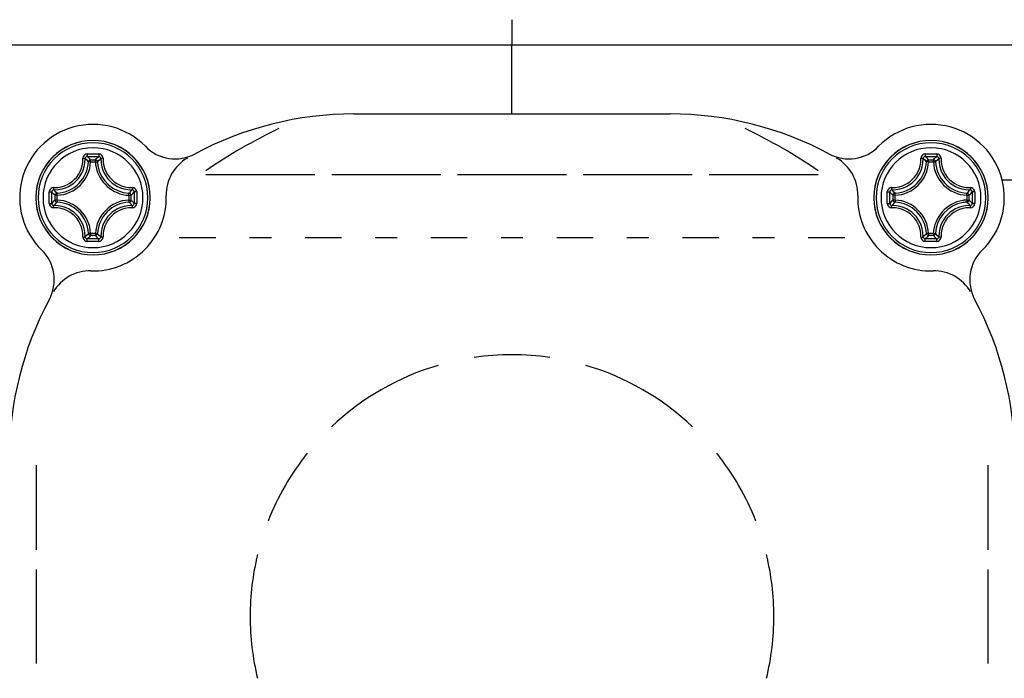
# Model space of a CAD drawing. Extents: x 0 to 297, y 0 to 210.
# Tile 6 of 41: x 101 to 115, y 92 to 101. Entities that reach past the tile are written whole.
import ezdxf

# ---------------------------------------------------------------- set-up
doc = ezdxf.new("R2010")
doc.units = 0
doc.header["$LTSCALE"] = 16.335
doc.header["$MEASUREMENT"] = 0
doc.layers.get('0').update_dxf_attribs({"linetype": 'CONTINUOUS'})

msp = doc.modelspace()

# ---------------------------------------------------------------- linework, layer by layer
at = {"color": 7, "linetype": 'Continuous'}
for p, q in [((107.89237, 101.27666), (107.89237, 100.91344)), ((107.89237, 101.27666), (107.89237, 100.91344)), ((107.36733, 100.91344), (107.29237, 100.91344)), ((107.89237, 100.91344), (107.36733, 100.91344)), ((107.89237, 99.92666), (107.89237, 100.91344)), ((107.89237, 99.92666), (107.89237, 100.91344)), ((105.62742, 99.92666), (107.89237, 99.92666)), ((107.89237, 99.92666), (110.15732, 99.92666)), ((103.50971, 99.05666), (105.06971, 99.05666)), ((103.50971, 99.05666), (105.06971, 99.05666)), ((105.31104, 99.05666), (106.87104, 99.05666)), ((105.31104, 99.05666), (106.87104, 99.05666)), ((107.11237, 99.05666), (108.67237, 99.05666)), ((107.11237, 99.05666), (108.67237, 99.05666)), ((108.91371, 99.05666), (110.47371, 99.05666)), ((108.91371, 99.05666), (110.47371, 99.05666)), ((110.71504, 99.05666), (112.27504, 99.05666)), ((110.71504, 99.05666), (112.27504, 99.05666)), ((101.07981, 94.89409), (101.07981, 93.67923)), ((114.70494, 94.89409), (114.70494, 93.67923)), ((101.07981, 93.40056), (101.07981, 92.05276)), ((114.70494, 93.40056), (114.70494, 92.05276))]:
    msp.add_line(p, q, dxfattribs=at)
at = {"color": 9, "linetype": 'Continuous'}
for p, q in [((101.85867, 99.26948), (101.92608, 99.26948)), ((101.98825, 99.27229), (102.00477, 99.28729)), ((113.85867, 99.26948), (113.92608, 99.26948)), ((101.85867, 99.23965), (101.85867, 99.24165)), ((101.85872, 99.23965), (101.92597, 99.23965)), ((101.92608, 99.23965), (101.92608, 99.24445)), ((101.95588, 99.24124), (101.95474, 99.24564)), ((101.95588, 99.24123), (101.96065, 99.24589)), ((113.82887, 99.24123), (113.8241, 99.24589)), ((113.83001, 99.24564), (113.82887, 99.24124)), ((113.85867, 99.23965), (113.85867, 99.24445)), ((113.85872, 99.23965), (113.92597, 99.23965)), ((113.92608, 99.23965), (113.92608, 99.24165)), ((101.34955, 98.69295), (101.34955, 98.76036)), ((101.37939, 98.76037), (101.37738, 98.76037)), ((101.37939, 98.69303), (101.37939, 98.7602)), ((102.40536, 98.76037), (102.40813, 98.76037)), ((102.40536, 98.76028), (102.40536, 98.69307)), ((102.4352, 98.76036), (102.4352, 98.69295)), ((113.34955, 98.69295), (113.34955, 98.76036)), ((113.37939, 98.76037), (113.37662, 98.76037)), ((113.37939, 98.69303), (113.37939, 98.7602)), ((114.40536, 98.76037), (114.40737, 98.76037)), ((114.40536, 98.76028), (114.40536, 98.69307)), ((114.4352, 98.76036), (114.4352, 98.69295)), ((101.3778, 98.66316), (101.37314, 98.65839)), ((101.37339, 98.66429), (101.3778, 98.66316)), ((101.37939, 98.69295), (101.37458, 98.69295)), ((102.40536, 98.69295), (102.41601, 98.69295)), ((102.40695, 98.66316), (102.40876, 98.66362)), ((102.40695, 98.66316), (102.4083, 98.66177)), ((102.43214, 98.69295), (102.4352, 98.69295)), ((102.43476, 98.69077), (102.4352, 98.69295)), ((113.35266, 98.69295), (113.34955, 98.69295)), ((113.3669, 98.66597), (113.37599, 98.66362)), ((113.37939, 98.69295), (113.36874, 98.69295)), ((113.37599, 98.66362), (113.3778, 98.66316)), ((113.3778, 98.66316), (113.37645, 98.66177)), ((114.40536, 98.69295), (114.41017, 98.69295)), ((114.40695, 98.66316), (114.41136, 98.66429)), ((114.40695, 98.66316), (114.4116, 98.65839)), ((114.43801, 98.63078), (114.45301, 98.61426)), ((101.85867, 98.21367), (101.85867, 98.2109)), ((101.92608, 98.18383), (101.85867, 98.18383)), ((101.92599, 98.21367), (101.85879, 98.21367)), ((101.92608, 98.21367), (101.92608, 98.20302)), ((101.92608, 98.18689), (101.92608, 98.18383)), ((101.95309, 98.20123), (101.95541, 98.21027)), ((101.95541, 98.21027), (101.95588, 98.21208)), ((101.95588, 98.21208), (101.95726, 98.21073)), ((103.12808, 98.15666), (103.65, 98.15666)), ((104.13267, 98.15666), (104.44675, 98.15666)), ((104.92941, 98.15666), (105.45134, 98.15666)), ((105.934, 98.15666), (106.24808, 98.15666)), ((106.73075, 98.15666), (107.25267, 98.15666)), ((107.73534, 98.15666), (108.04941, 98.15666)), ((108.53208, 98.15666), (109.054, 98.15666)), ((109.53667, 98.15666), (109.85075, 98.15666)), ((110.33341, 98.15666), (110.85534, 98.15666)), ((111.338, 98.15666), (111.65208, 98.15666)), ((112.13474, 98.15666), (112.65667, 98.15666)), ((113.82887, 98.21208), (113.82748, 98.21073)), ((113.82887, 98.21208), (113.82934, 98.21027)), ((113.85649, 98.18427), (113.85867, 98.18383)), ((113.85867, 98.21367), (113.85867, 98.20302)), ((113.85867, 98.18689), (113.85867, 98.18383)), ((113.92608, 98.18383), (113.85867, 98.18383)), ((113.92599, 98.21367), (113.85879, 98.21367)), ((113.92608, 98.21367), (113.92608, 98.2109))]:
    msp.add_line(p, q, dxfattribs=at)
at = {"color": 7, "linetype": 'Continuous'}
for points in [[(101.07981, 100.91344), (98.40168, 100.91344), (95.5149, 100.91344), (92.85872, 100.91344), (90.48261, 100.91344), (88.43086, 100.91344), (86.74167, 100.91344), (85.44653, 100.91344), (84.56956, 100.91344), (84.1271, 100.91344), (84.0717, 100.91344)], [(107.29237, 100.91344), (104.64861, 100.91344), (101.46527, 100.91344), (101.07981, 100.91344)], [(114.70494, 100.91344), (114.60302, 100.91344), (111.28217, 100.91344), (107.89237, 100.91344)], [(131.71305, 100.91344), (131.47045, 100.91344), (130.74788, 100.91344), (129.56006, 100.91344), (127.93115, 100.91344), (125.89431, 100.91344), (123.49103, 100.91344), (120.77023, 100.91344), (117.78732, 100.91344), (114.70494, 100.91344)]]:
    msp.add_lwpolyline(points, dxfattribs=at)
at = {"color": 9, "linetype": 'Continuous'}
for points in [[(101.3286, 98.87015), (101.38651, 98.8725), (101.43797, 98.88166), (101.48363, 98.89573), (101.52483, 98.91376), (101.56262, 98.93544), (101.59756, 98.96077), (101.6296, 98.98961), (101.65841, 99.02166), (101.6837, 99.05659), (101.70537, 99.09439), (101.72338, 99.13561), (101.73743, 99.18132), (101.74656, 99.23278), (101.74891, 99.29071)], [(101.33174, 98.83906), (101.39381, 98.84152), (101.44865, 98.85124), (101.49732, 98.86618), (101.54122, 98.88535), (101.5815, 98.90843), (101.61877, 98.93542), (101.65301, 98.96622), (101.68377, 99.00045), (101.71072, 99.03772), (101.73378, 99.07801), (101.75293, 99.12193), (101.76786, 99.17065), (101.77754, 99.22549), (101.77998, 99.28729)], [(101.81003, 99.35297), (101.79078, 99.34982), (101.77353, 99.34091), (101.76, 99.32716), (101.75148, 99.30987), (101.74891, 99.29071)], [(101.74892, 99.29078), (101.75999, 99.29086), (101.76969, 99.29022), (101.77668, 99.28897), (101.77998, 99.28729)], [(101.81075, 99.31763), (101.7988, 99.31534), (101.78868, 99.30868), (101.78208, 99.29878), (101.77998, 99.28729)], [(101.82887, 99.24123), (101.81278, 99.25694), (101.79649, 99.27229), (101.77998, 99.28729)], [(101.81003, 99.35297), (101.89266, 99.35305), (101.97472, 99.35296)], [(101.81003, 99.35294), (101.81007, 99.34066), (101.81022, 99.32952), (101.81046, 99.32139), (101.81075, 99.31763)], [(101.81075, 99.31763), (101.89238, 99.31773), (101.974, 99.31763)], [(101.85867, 99.26948), (101.84292, 99.28583), (101.82697, 99.30187), (101.81075, 99.31763)], [(101.85867, 99.26948), (101.84785, 99.26734), (101.8384, 99.26134), (101.83168, 99.25214), (101.82887, 99.24124)], [(101.85867, 99.24165), (101.85867, 99.2504), (101.85867, 99.25972), (101.85867, 99.26638), (101.85867, 99.26948)], [(101.92608, 99.26948), (101.94182, 99.28583), (101.95778, 99.30187), (101.974, 99.31763)], [(101.92608, 99.24445), (101.92608, 99.25043), (101.92608, 99.25977), (101.92608, 99.26643), (101.92608, 99.26948)], [(101.95474, 99.24564), (101.95309, 99.25209), (101.94651, 99.26119), (101.93707, 99.26727), (101.92608, 99.26948)], [(101.96065, 99.24589), (101.97197, 99.25694), (101.98825, 99.27229)], [(101.97472, 99.35294), (101.97462, 99.34066), (101.97449, 99.32952), (101.97427, 99.32139), (101.974, 99.31763)], [(102.00477, 99.28729), (102.00265, 99.29882), (101.99602, 99.30873), (101.98592, 99.31536), (101.974, 99.31763)], [(102.03584, 99.29071), (102.03327, 99.30985), (102.02478, 99.32712), (102.01125, 99.34088), (101.99399, 99.34981), (101.97472, 99.35296)], [(102.03583, 99.29078), (102.02476, 99.29084), (102.01505, 99.29021), (102.00807, 99.28896), (102.00477, 99.28729)], [(102.00477, 99.28729), (102.0072, 99.22554), (102.01687, 99.1707), (102.0318, 99.12198), (102.05095, 99.07806), (102.074, 99.03777), (102.10094, 99.0005), (102.13171, 98.96625), (102.16596, 98.93543), (102.20324, 98.90843), (102.24352, 98.88536), (102.28741, 98.86619), (102.33607, 98.85124), (102.3909, 98.84153), (102.45301, 98.83906)], [(102.03584, 99.29071), (102.03818, 99.23282), (102.04731, 99.18137), (102.06135, 99.13565), (102.07936, 99.09444), (102.10102, 99.05663), (102.1263, 99.0217), (102.15512, 98.98964), (102.18718, 98.96078), (102.22212, 98.93545), (102.25991, 98.91376), (102.3011, 98.89574), (102.34675, 98.88167), (102.3982, 98.8725), (102.45615, 98.87016)], [(113.3286, 98.87015), (113.38651, 98.8725), (113.43797, 98.88166), (113.48363, 98.89573), (113.52483, 98.91376), (113.56262, 98.93544), (113.59756, 98.96077), (113.6296, 98.98961), (113.65841, 99.02166), (113.6837, 99.05659), (113.70537, 99.09439), (113.72338, 99.13561), (113.73743, 99.18132), (113.74656, 99.23278), (113.74891, 99.29071)], [(113.33174, 98.83906), (113.39381, 98.84152), (113.44865, 98.85124), (113.49732, 98.86618), (113.54122, 98.88535), (113.5815, 98.90843), (113.61877, 98.93542), (113.65301, 98.96622), (113.68377, 99.00045), (113.71072, 99.03772), (113.73378, 99.07801), (113.75293, 99.12193), (113.76786, 99.17065), (113.77754, 99.22549), (113.77998, 99.28729)], [(113.81003, 99.35297), (113.79078, 99.34982), (113.77353, 99.34091), (113.76, 99.32716), (113.75148, 99.30987), (113.74891, 99.29071)], [(113.74892, 99.29078), (113.75999, 99.29086), (113.76969, 99.29022), (113.77668, 99.28897), (113.77998, 99.28729)], [(113.81075, 99.31763), (113.7988, 99.31534), (113.78868, 99.30868), (113.78208, 99.29878), (113.77998, 99.28729)], [(113.8241, 99.24589), (113.81278, 99.25694), (113.79649, 99.27229), (113.77998, 99.28729)], [(113.81003, 99.35297), (113.89266, 99.35305), (113.97472, 99.35296)], [(113.81003, 99.35294), (113.81007, 99.34066), (113.81022, 99.32952), (113.81046, 99.32139), (113.81075, 99.31763)], [(113.81075, 99.31763), (113.89238, 99.31773), (113.974, 99.31763)], [(113.85867, 99.26948), (113.84292, 99.28583), (113.82697, 99.30187), (113.81075, 99.31763)], [(113.85867, 99.26948), (113.84785, 99.26734), (113.8384, 99.26134), (113.83168, 99.25214), (113.83001, 99.24564)], [(113.85867, 99.24445), (113.85867, 99.2504), (113.85867, 99.25972), (113.85867, 99.26638), (113.85867, 99.26948)], [(113.92608, 99.26948), (113.94182, 99.28583), (113.95778, 99.30187), (113.974, 99.31763)], [(113.92608, 99.24165), (113.92608, 99.25043), (113.92608, 99.25977), (113.92608, 99.26643), (113.92608, 99.26948)], [(113.95588, 99.24124), (113.95309, 99.25209), (113.94651, 99.26119), (113.93707, 99.26727), (113.92608, 99.26948)], [(113.95588, 99.24123), (113.97197, 99.25694), (113.98825, 99.27229), (114.00477, 99.28729)], [(113.97472, 99.35294), (113.97462, 99.34066), (113.97449, 99.32952), (113.97427, 99.32139), (113.974, 99.31763)], [(114.00477, 99.28729), (114.00265, 99.29882), (113.99602, 99.30873), (113.98592, 99.31536), (113.974, 99.31763)], [(114.03584, 99.29071), (114.03327, 99.30985), (114.02478, 99.32712), (114.01125, 99.34088), (113.99399, 99.34981), (113.97472, 99.35296)], [(114.03583, 99.29078), (114.02476, 99.29084), (114.01505, 99.29021), (114.00807, 99.28896), (114.00477, 99.28729)], [(114.00477, 99.28729), (114.0072, 99.22554), (114.01687, 99.1707), (114.0318, 99.12198), (114.05095, 99.07806), (114.074, 99.03777), (114.10094, 99.0005), (114.13171, 98.96625), (114.16596, 98.93543), (114.20324, 98.90843), (114.24352, 98.88536), (114.28741, 98.86619), (114.33607, 98.85124), (114.3909, 98.84153), (114.45301, 98.83906)], [(114.03584, 99.29071), (114.03818, 99.23282), (114.04731, 99.18137), (114.06135, 99.13565), (114.07936, 99.09444), (114.10102, 99.05663), (114.1263, 99.0217), (114.15512, 98.98964), (114.18718, 98.96078), (114.22212, 98.93545), (114.25991, 98.91376), (114.3011, 98.89574), (114.34675, 98.88167), (114.3982, 98.8725), (114.45615, 98.87016)], [(101.83754, 99.24077), (101.83199, 99.24107), (101.82887, 99.24124)], [(101.85867, 99.23965), (101.84804, 99.24021), (101.83868, 99.24071), (101.83754, 99.24077)], [(101.92608, 99.23965), (101.93685, 99.24022), (101.94618, 99.24072), (101.95282, 99.24107), (101.95588, 99.24124)], [(113.85867, 99.23965), (113.84804, 99.24021), (113.83868, 99.24071), (113.83199, 99.24107), (113.82887, 99.24124)], [(113.92608, 99.23965), (113.93685, 99.24022), (113.94618, 99.24072), (113.9472, 99.24077)], [(113.9472, 99.24077), (113.95282, 99.24107), (113.95588, 99.24124)], [(101.3286, 98.87015), (101.30918, 98.86756), (101.29192, 98.85906), (101.27815, 98.84554), (101.26922, 98.82827), (101.26609, 98.809)], [(101.32825, 98.87011), (101.32819, 98.85904), (101.32883, 98.84934), (101.33007, 98.84235), (101.33175, 98.83906)], [(102.4565, 98.87011), (102.45657, 98.85904), (102.45593, 98.84934), (102.45468, 98.84235), (102.453, 98.83906)], [(102.51865, 98.809), (102.51553, 98.82825), (102.50662, 98.8455), (102.49288, 98.85903), (102.47559, 98.86755), (102.45615, 98.87016)], [(113.3286, 98.87015), (113.30918, 98.86756), (113.29192, 98.85906), (113.27815, 98.84554), (113.26922, 98.82827), (113.26609, 98.809)], [(113.32825, 98.87011), (113.32819, 98.85904), (113.32883, 98.84934), (113.33007, 98.84235), (113.33175, 98.83906)], [(114.4565, 98.87011), (114.45657, 98.85904), (114.45593, 98.84934), (114.45468, 98.84235), (114.453, 98.83906)], [(114.51865, 98.809), (114.51553, 98.82825), (114.50662, 98.8455), (114.49288, 98.85903), (114.47559, 98.86755), (114.45615, 98.87016)], [(130.75833, 98.97969), (130.69567, 98.97969), (130.19647, 98.97969), (129.20899, 98.97969), (127.75487, 98.97969), (125.86592, 98.97969), (123.5835, 98.97969), (120.95758, 98.97969), (118.04564, 98.97969), (114.91143, 98.97969)], [(101.26598, 98.72666), (101.26601, 98.76765), (101.26609, 98.809)], [(101.26609, 98.64431), (101.26601, 98.68561), (101.26598, 98.72666)], [(101.26609, 98.809), (101.27837, 98.80894), (101.28951, 98.80879), (101.29764, 98.80856), (101.3014, 98.80828)], [(101.3013, 98.72666), (101.30132, 98.76712), (101.3014, 98.80828)], [(101.3014, 98.64503), (101.30132, 98.68614), (101.3013, 98.72666)], [(101.33175, 98.83906), (101.32021, 98.83694), (101.3103, 98.8303), (101.30367, 98.8202), (101.3014, 98.80828)], [(101.34955, 98.76036), (101.3332, 98.77611), (101.31716, 98.79207), (101.3014, 98.80828)], [(101.3778, 98.79016), (101.36209, 98.80625), (101.34674, 98.82254), (101.33174, 98.83906)], [(101.3778, 98.79016), (101.3669, 98.78735), (101.35769, 98.78063), (101.35169, 98.77118), (101.34955, 98.76037)], [(101.37738, 98.76037), (101.36864, 98.76037), (101.35931, 98.76037), (101.35266, 98.76037), (101.34955, 98.76037)], [(101.37826, 98.78149), (101.37796, 98.78704), (101.3778, 98.79016)], [(101.37939, 98.76037), (101.37882, 98.77099), (101.37832, 98.78035), (101.37826, 98.78149)], [(102.40536, 98.76037), (102.40593, 98.77099), (102.40619, 98.77587)], [(102.40619, 98.77587), (102.40643, 98.78035), (102.40678, 98.78704), (102.40695, 98.79016)], [(102.40695, 98.79016), (102.42266, 98.80625), (102.438, 98.82254), (102.45301, 98.83906)], [(102.4352, 98.76037), (102.43306, 98.77118), (102.42706, 98.78063), (102.41785, 98.78735), (102.40695, 98.79016)], [(102.40813, 98.76037), (102.41611, 98.76037), (102.42544, 98.76037), (102.43209, 98.76037), (102.4352, 98.76037)], [(102.4352, 98.76036), (102.45154, 98.77611), (102.46759, 98.79207), (102.48335, 98.80828)], [(102.48335, 98.80828), (102.48106, 98.82023), (102.4744, 98.83035), (102.4645, 98.83695), (102.453, 98.83906)], [(102.51866, 98.809), (102.50638, 98.80896), (102.49524, 98.80881), (102.4871, 98.80857), (102.48335, 98.80828)], [(102.48335, 98.80828), (102.48342, 98.76717), (102.48345, 98.72666)], [(102.48345, 98.72666), (102.48342, 98.6862), (102.48335, 98.64503)], [(102.51865, 98.809), (102.51874, 98.7677), (102.51876, 98.72666)], [(102.51876, 98.72666), (102.51874, 98.68567), (102.51865, 98.64431)], [(113.26598, 98.72666), (113.26601, 98.76765), (113.26609, 98.809)], [(113.26609, 98.64431), (113.26601, 98.68561), (113.26598, 98.72666)], [(113.26609, 98.809), (113.27837, 98.80894), (113.28951, 98.80879), (113.29764, 98.80856), (113.3014, 98.80828)], [(113.3013, 98.72666), (113.30132, 98.76712), (113.3014, 98.80828)], [(113.3014, 98.64503), (113.30132, 98.68614), (113.3013, 98.72666)], [(113.33175, 98.83906), (113.32021, 98.83694), (113.3103, 98.8303), (113.30367, 98.8202), (113.3014, 98.80828)], [(113.34955, 98.76036), (113.3332, 98.77611), (113.31716, 98.79207), (113.3014, 98.80828)], [(113.3778, 98.79016), (113.36209, 98.80625), (113.34674, 98.82254), (113.33174, 98.83906)], [(113.3778, 98.79016), (113.3669, 98.78735), (113.35769, 98.78063), (113.35169, 98.77118), (113.34955, 98.76037)], [(113.37662, 98.76037), (113.36864, 98.76037), (113.35931, 98.76037), (113.35266, 98.76037), (113.34955, 98.76037)], [(113.37856, 98.77587), (113.37832, 98.78035), (113.37796, 98.78704), (113.3778, 98.79016)], [(113.37939, 98.76037), (113.37882, 98.77099), (113.37856, 98.77587)], [(114.40536, 98.76037), (114.40593, 98.77099), (114.40643, 98.78035), (114.40649, 98.78149)], [(114.40649, 98.78149), (114.40678, 98.78704), (114.40695, 98.79016)], [(114.40695, 98.79016), (114.42266, 98.80625), (114.438, 98.82254), (114.45301, 98.83906)], [(114.4352, 98.76037), (114.43306, 98.77118), (114.42706, 98.78063), (114.41785, 98.78735), (114.40695, 98.79016)], [(114.40737, 98.76037), (114.41611, 98.76037), (114.42544, 98.76037), (114.43209, 98.76037), (114.4352, 98.76037)], [(114.4352, 98.76036), (114.45154, 98.77611), (114.46759, 98.79207), (114.48335, 98.80828)], [(114.48335, 98.80828), (114.48106, 98.82023), (114.4744, 98.83035), (114.4645, 98.83695), (114.453, 98.83906)], [(114.51866, 98.809), (114.50638, 98.80896), (114.49524, 98.80881), (114.4871, 98.80857), (114.48335, 98.80828)], [(114.48335, 98.80828), (114.48342, 98.76717), (114.48345, 98.72666)], [(114.48345, 98.72666), (114.48342, 98.6862), (114.48335, 98.64503)], [(114.51865, 98.809), (114.51874, 98.7677), (114.51876, 98.72666)], [(114.51876, 98.72666), (114.51874, 98.68567), (114.51865, 98.64431)], [(101.26609, 98.64431), (101.27837, 98.64435), (101.28951, 98.6445), (101.29764, 98.64474), (101.3014, 98.64503)], [(101.26609, 98.64431), (101.26921, 98.62507), (101.27812, 98.60782), (101.29187, 98.59428), (101.30916, 98.58576), (101.3286, 98.58316)], [(101.34955, 98.69295), (101.3332, 98.67721), (101.31716, 98.66125), (101.3014, 98.64503)], [(101.3014, 98.64503), (101.30369, 98.63308), (101.31035, 98.62297), (101.32025, 98.61636), (101.33175, 98.61426)], [(101.32825, 98.5832), (101.32817, 98.59427), (101.32881, 98.60398), (101.33006, 98.61096), (101.33175, 98.61426)], [(101.74891, 98.1626), (101.74657, 98.22049), (101.73744, 98.27195), (101.72339, 98.31766), (101.70539, 98.35888), (101.68373, 98.39668), (101.65845, 98.43162), (101.62963, 98.46368), (101.59757, 98.49254), (101.56262, 98.51787), (101.52483, 98.53955), (101.48365, 98.55758), (101.438, 98.57165), (101.38654, 98.58082), (101.3286, 98.58316)], [(101.37314, 98.65839), (101.36209, 98.64706), (101.34674, 98.63078), (101.33174, 98.61426)], [(101.77998, 98.16602), (101.77754, 98.22778), (101.76788, 98.28261), (101.75295, 98.33134), (101.7338, 98.37526), (101.71075, 98.41555), (101.68381, 98.45282), (101.65304, 98.48706), (101.61879, 98.51788), (101.58151, 98.54488), (101.54123, 98.56796), (101.49734, 98.58713), (101.44868, 98.60207), (101.39385, 98.61179), (101.33174, 98.61426)], [(101.34955, 98.69295), (101.35169, 98.68214), (101.35769, 98.67268), (101.3669, 98.66597), (101.37339, 98.66429)], [(101.37458, 98.69295), (101.36864, 98.69295), (101.35931, 98.69295), (101.35266, 98.69295), (101.34955, 98.69295)], [(101.37939, 98.69295), (101.37882, 98.68232), (101.37832, 98.67296), (101.37796, 98.66628), (101.3778, 98.66316)], [(102.45301, 98.61426), (102.39094, 98.61179), (102.3361, 98.60208), (102.28743, 98.58713), (102.24353, 98.56796), (102.20325, 98.54489), (102.16597, 98.5179), (102.13174, 98.48709), (102.10098, 98.45286), (102.07403, 98.4156), (102.05097, 98.37531), (102.03182, 98.33139), (102.01689, 98.28267), (102.00721, 98.22782), (102.00477, 98.16603)], [(102.45642, 98.58319), (102.39825, 98.58082), (102.34678, 98.57165), (102.30112, 98.55759), (102.25992, 98.53956), (102.22213, 98.51787), (102.18719, 98.49255), (102.15515, 98.46371), (102.12634, 98.43166), (102.10105, 98.39673), (102.07938, 98.35893), (102.06137, 98.31771), (102.04732, 98.272), (102.03818, 98.22054), (102.03587, 98.16287)], [(102.40536, 98.69295), (102.40594, 98.68218), (102.40643, 98.67285), (102.40679, 98.66621), (102.40695, 98.66316)], [(102.4083, 98.66177), (102.42266, 98.64706), (102.43801, 98.63078), (102.45301, 98.61426)], [(102.40876, 98.66362), (102.4178, 98.66595), (102.42691, 98.67252), (102.43299, 98.68197), (102.43476, 98.69077)], [(102.41601, 98.69295), (102.41615, 98.69295), (102.42549, 98.69295), (102.43214, 98.69295)], [(102.4352, 98.69295), (102.45154, 98.67721), (102.46759, 98.66125), (102.48335, 98.64503)], [(102.453, 98.61426), (102.46454, 98.61638), (102.47444, 98.62301), (102.48107, 98.63312), (102.48335, 98.64503)], [(102.4565, 98.5832), (102.45656, 98.59427), (102.45592, 98.60398), (102.45468, 98.61096), (102.453, 98.61426)], [(102.45642, 98.58319), (102.47557, 98.58576), (102.49284, 98.59425), (102.5066, 98.60778), (102.51553, 98.62505), (102.51865, 98.64431)], [(102.51866, 98.64431), (102.50638, 98.64435), (102.49524, 98.6445), (102.4871, 98.64475), (102.48335, 98.64503)], [(113.26609, 98.64431), (113.27837, 98.64435), (113.28951, 98.6445), (113.29764, 98.64474), (113.3014, 98.64503)], [(113.26609, 98.64431), (113.26921, 98.62507), (113.27812, 98.60782), (113.29187, 98.59428), (113.30916, 98.58576), (113.3286, 98.58316)], [(113.34955, 98.69295), (113.3332, 98.67721), (113.31716, 98.66125), (113.3014, 98.64503)], [(113.3014, 98.64503), (113.30369, 98.63308), (113.31035, 98.62297), (113.32025, 98.61636), (113.33175, 98.61426)], [(113.32825, 98.5832), (113.32817, 98.59427), (113.32881, 98.60398), (113.33006, 98.61096), (113.33175, 98.61426)], [(113.74891, 98.1626), (113.74657, 98.22049), (113.73744, 98.27195), (113.72339, 98.31766), (113.70539, 98.35888), (113.68373, 98.39668), (113.65845, 98.43162), (113.62963, 98.46368), (113.59757, 98.49254), (113.56262, 98.51787), (113.52483, 98.53955), (113.48365, 98.55758), (113.438, 98.57165), (113.38654, 98.58082), (113.3286, 98.58316)], [(113.37645, 98.66177), (113.36209, 98.64706), (113.34674, 98.63078), (113.33174, 98.61426)], [(113.77998, 98.16602), (113.77754, 98.22778), (113.76788, 98.28261), (113.75295, 98.33134), (113.7338, 98.37526), (113.71075, 98.41555), (113.68381, 98.45282), (113.65304, 98.48706), (113.61879, 98.51788), (113.58151, 98.54488), (113.54123, 98.56796), (113.49734, 98.58713), (113.44868, 98.60207), (113.39385, 98.61179), (113.33174, 98.61426)], [(113.34955, 98.69295), (113.35169, 98.68214), (113.35769, 98.67268), (113.3669, 98.66597)], [(113.36874, 98.69295), (113.36864, 98.69295), (113.35931, 98.69295), (113.35266, 98.69295)], [(113.37939, 98.69295), (113.37882, 98.68232), (113.37832, 98.67296), (113.37796, 98.66628), (113.3778, 98.66316)], [(114.45301, 98.61426), (114.39094, 98.61179), (114.3361, 98.60208), (114.28743, 98.58713), (114.24353, 98.56796), (114.20325, 98.54489), (114.16597, 98.5179), (114.13174, 98.48709), (114.10098, 98.45286), (114.07403, 98.4156), (114.05097, 98.37531), (114.03182, 98.33139), (114.01689, 98.28267), (114.00721, 98.22782), (114.00477, 98.16603)], [(114.45642, 98.58319), (114.39825, 98.58082), (114.34678, 98.57165), (114.30112, 98.55759), (114.25992, 98.53956), (114.22213, 98.51787), (114.18719, 98.49255), (114.15515, 98.46371), (114.12634, 98.43166), (114.10105, 98.39673), (114.07938, 98.35893), (114.06137, 98.31771), (114.04732, 98.272), (114.03818, 98.22054), (114.03587, 98.16287)], [(114.40536, 98.69295), (114.40594, 98.68218), (114.40643, 98.67285), (114.40679, 98.66621), (114.40695, 98.66316)], [(114.41017, 98.69295), (114.41615, 98.69295), (114.42549, 98.69295), (114.43214, 98.69295), (114.4352, 98.69295)], [(114.41136, 98.66429), (114.4178, 98.66595), (114.42691, 98.67252), (114.43299, 98.68197), (114.4352, 98.69295)], [(114.4116, 98.65839), (114.42266, 98.64706), (114.43801, 98.63078)], [(114.4352, 98.69295), (114.45154, 98.67721), (114.46759, 98.66125), (114.48335, 98.64503)], [(114.453, 98.61426), (114.46454, 98.61638), (114.47444, 98.62301), (114.48107, 98.63312), (114.48335, 98.64503)], [(114.4565, 98.5832), (114.45656, 98.59427), (114.45592, 98.60398), (114.45468, 98.61096), (114.453, 98.61426)], [(114.45642, 98.58319), (114.47557, 98.58576), (114.49284, 98.59425), (114.5066, 98.60778), (114.51553, 98.62505), (114.51865, 98.64431)], [(114.51866, 98.64431), (114.50638, 98.64435), (114.49524, 98.6445), (114.4871, 98.64475), (114.48335, 98.64503)], [(101.74891, 98.1626), (101.75147, 98.14346), (101.75997, 98.1262), (101.7735, 98.11244), (101.79076, 98.1035), (101.81003, 98.10035)], [(101.74892, 98.16253), (101.75999, 98.16247), (101.76969, 98.16311), (101.77668, 98.16435), (101.77998, 98.16603)], [(101.82887, 98.21208), (101.81278, 98.19637), (101.79649, 98.18103), (101.77998, 98.16602)], [(101.77998, 98.16603), (101.7821, 98.1545), (101.78873, 98.14459), (101.79883, 98.13796), (101.81075, 98.13569)], [(101.85867, 98.18383), (101.84292, 98.16749), (101.82696, 98.15144), (101.81075, 98.13569)], [(101.84316, 98.21284), (101.83857, 98.2126), (101.83192, 98.21224), (101.82887, 98.21208)], [(101.82887, 98.21208), (101.83166, 98.20123), (101.83824, 98.19212), (101.84768, 98.18604), (101.85867, 98.18383)], [(101.85867, 98.21367), (101.8479, 98.2131), (101.84316, 98.21284)], [(101.85867, 98.2109), (101.85867, 98.20289), (101.85867, 98.19354), (101.85867, 98.18689), (101.85867, 98.18383)], [(101.92608, 98.21367), (101.93685, 98.2131), (101.94618, 98.2126), (101.95282, 98.21224), (101.95588, 98.21208)], [(101.92608, 98.20302), (101.92608, 98.20289), (101.92608, 98.19354), (101.92608, 98.18689)], [(101.92608, 98.18383), (101.93707, 98.18604), (101.94651, 98.19212), (101.95309, 98.20123)], [(101.92608, 98.18383), (101.94182, 98.16749), (101.95778, 98.15144), (101.974, 98.13569)], [(101.95726, 98.21073), (101.97197, 98.19637), (101.98825, 98.18103), (102.00477, 98.16603)], [(101.974, 98.13569), (101.98595, 98.13797), (101.99607, 98.14464), (102.00267, 98.15453), (102.00477, 98.16603)], [(101.97472, 98.10036), (101.99396, 98.1035), (102.01121, 98.11241), (102.02475, 98.12616), (102.03327, 98.14344), (102.03587, 98.16287)], [(102.03583, 98.16253), (102.02476, 98.16246), (102.01505, 98.1631), (102.00807, 98.16435), (102.00477, 98.16603)], [(113.74891, 98.1626), (113.75147, 98.14346), (113.75997, 98.1262), (113.7735, 98.11244), (113.79076, 98.1035), (113.81003, 98.10035)], [(113.74892, 98.16253), (113.75999, 98.16247), (113.76969, 98.16311), (113.77668, 98.16435), (113.77998, 98.16603)], [(113.82748, 98.21073), (113.81278, 98.19637), (113.79649, 98.18103), (113.77998, 98.16602)], [(113.77998, 98.16603), (113.7821, 98.1545), (113.78873, 98.14459), (113.79883, 98.13796), (113.81075, 98.13569)], [(113.85867, 98.18383), (113.84292, 98.16749), (113.82696, 98.15144), (113.81075, 98.13569)], [(113.85867, 98.21367), (113.8479, 98.2131), (113.83857, 98.2126), (113.83192, 98.21224), (113.82887, 98.21208)], [(113.82934, 98.21027), (113.83166, 98.20123), (113.83824, 98.19212), (113.84768, 98.18604), (113.85649, 98.18427)], [(113.85867, 98.20302), (113.85867, 98.20289), (113.85867, 98.19354), (113.85867, 98.18689)], [(113.92608, 98.21367), (113.93685, 98.2131), (113.94159, 98.21284)], [(113.92608, 98.18383), (113.93707, 98.18604), (113.94651, 98.19212), (113.95309, 98.20123), (113.95588, 98.21208)], [(113.92608, 98.2109), (113.92608, 98.20289), (113.92608, 98.19354), (113.92608, 98.18689), (113.92608, 98.18383)], [(113.92608, 98.18383), (113.94182, 98.16749), (113.95778, 98.15144), (113.974, 98.13569)], [(113.94159, 98.21284), (113.94618, 98.2126), (113.95282, 98.21224), (113.95588, 98.21208)], [(113.95588, 98.21208), (113.97197, 98.19637), (113.98825, 98.18103), (114.00477, 98.16603)], [(113.974, 98.13569), (113.98595, 98.13797), (113.99607, 98.14464), (114.00267, 98.15453), (114.00477, 98.16603)], [(113.97472, 98.10036), (113.99396, 98.1035), (114.01121, 98.11241), (114.02475, 98.12616), (114.03327, 98.14344), (114.03587, 98.16287)], [(114.03583, 98.16253), (114.02476, 98.16246), (114.01505, 98.1631), (114.00807, 98.16435), (114.00477, 98.16603)], [(101.81003, 98.10037), (101.81012, 98.11265), (101.81026, 98.12379), (101.81048, 98.13193), (101.81075, 98.13569)], [(101.97472, 98.10036), (101.89268, 98.10027), (101.81003, 98.10035)], [(101.974, 98.13569), (101.89239, 98.13558), (101.81075, 98.13569)], [(101.97472, 98.10037), (101.97468, 98.11265), (101.97453, 98.1238), (101.97429, 98.13193), (101.974, 98.13569)], [(113.81003, 98.10037), (113.81012, 98.11265), (113.81026, 98.12379), (113.81048, 98.13193), (113.81075, 98.13569)], [(113.97472, 98.10036), (113.89268, 98.10027), (113.81003, 98.10035)], [(113.974, 98.13569), (113.89239, 98.13558), (113.81075, 98.13569)], [(113.97472, 98.10037), (113.97468, 98.11265), (113.97453, 98.1238), (113.97429, 98.13193), (113.974, 98.13569)]]:
    msp.add_lwpolyline(points, dxfattribs=at)
at = {"color": 7, "linetype": 'Continuous'}
for centre, radius, start, end in [((105.62742, 95.12666), 4.8, 90, 118.270217), ((110.15732, 95.12666), 4.8, 61.729783, 90), ((101.89237, 98.72666), 1.05, 44.471163, 166.055447), ((107.89237, 92.72666), 7.746, 115.522155, 124.493629), ((107.89237, 92.72666), 7.746, 55.506371, 64.477845), ((113.89237, 98.72666), 1.05, 13.944553, 135.528837), ((101.89237, 98.72666), 0.81952, 0, 180), ((103.06982, 99.88257), 0.6, 224.471163, 298.270217), ((112.71493, 99.88257), 0.6, 241.729783, 315.528837), ((113.89237, 98.72666), 0.81952, 0, 180), ((103.54175, 98.7722), 0.6, 119.774654, 181.581491), ((112.243, 98.7722), 0.6, 358.418509, 60.225346), ((101.89237, 98.72666), 1.05, 166.055447, 225.528837), ((113.89237, 98.72666), 1.05, 314.471163, 13.944553), ((101.89237, 98.72666), 0.81952, 180, 0), ((101.89237, 98.72666), 1.05, 268.418509, 1.581491), ((113.89237, 98.72666), 1.05, 178.418509, 271.581491), ((113.89237, 98.72666), 0.81952, 180, 0), ((100.73647, 97.54921), 0.6, 331.729783, 45.528837), ((115.04828, 97.54921), 0.6, 134.471163, 208.270217), ((101.84684, 97.07729), 0.6, 88.418509, 150.225346), ((113.93791, 97.07729), 0.6, 29.774654, 91.581491), ((105.49237, 94.99161), 4.8, 151.729783, 180), ((110.29237, 94.99161), 4.8, 0, 28.270217), ((107.89237, 92.72666), 3.75, 81.670248, 98.329752), ((107.89237, 92.72666), 3.75, 106.40165, 133.589016), ((107.89237, 92.72666), 3.75, 46.410984, 73.59835), ((107.89237, 92.72666), 3.75, 141.428055, 158.626478), ((107.89237, 92.72666), 3.75, 21.373522, 38.571945), ((107.89237, 92.72666), 3.75, 166.331805, 180), ((107.89237, 92.72666), 3.75, 0, 13.668195), ((107.89237, 92.72666), 3.75, 180, 193.668195), ((107.89237, 92.72666), 3.75, 346.331805, 0)]:
    msp.add_arc(centre, radius, start, end, dxfattribs=at)
at = {"color": 9, "linetype": 'Continuous'}
for centre, radius, start, end in [((101.89237, 98.72666), 0.81929, 0.634442, 179.365515), ((101.89237, 98.72666), 0.78612, 0, 180), ((101.89237, 98.72666), 0.71524, 0, 180), ((113.89237, 98.72666), 0.81929, 0.634442, 179.365515), ((113.89237, 98.72666), 0.78612, 0, 180), ((113.89237, 98.72666), 0.71524, 0, 180), ((101.35237, 99.26666), 0.47718, 273.148316, 356.850917), ((101.35237, 99.26666), 0.50701, 273.05299, 356.946331), ((101.35237, 99.26666), 0.47718, 356.850917, 356.945444), ((102.43237, 99.26666), 0.50701, 183.053334, 189.506369), ((102.43237, 99.26666), 0.50701, 189.506369, 266.946546), ((102.43237, 99.26666), 0.47718, 183.054449, 189.505761), ((102.43237, 99.26666), 0.47718, 189.505761, 266.648301), ((113.35237, 99.26666), 0.50701, 273.05299, 356.946331), ((113.35237, 99.26666), 0.47718, 273.349671, 356.945444), ((114.43237, 99.26666), 0.50701, 183.053334, 266.946546), ((114.43237, 99.26666), 0.47718, 183.054449, 183.148396), ((114.43237, 99.26666), 0.47718, 183.148396, 266.850986), ((101.89237, 98.72666), 0.81929, 179.365515, 180), ((101.89237, 98.72666), 0.81929, 180, 180.634442), ((101.89237, 98.72666), 0.81929, 180.634442, 359.365515), ((101.89237, 98.72666), 0.78612, 180, 0), ((101.89237, 98.72666), 0.71524, 180, 0), ((101.35237, 99.26666), 0.47718, 273.054556, 273.148316), ((102.43237, 99.26666), 0.47718, 266.648301, 266.945539), ((101.89237, 98.72666), 0.81929, 0, 0.634442), ((101.89237, 98.72666), 0.81929, 359.365515, 0), ((113.89237, 98.72666), 0.81929, 179.365515, 180), ((113.89237, 98.72666), 0.81929, 180, 180.634442), ((113.89237, 98.72666), 0.81929, 180.634442, 359.365515), ((113.89237, 98.72666), 0.78612, 180, 0), ((113.89237, 98.72666), 0.71524, 180, 0), ((113.35237, 99.26666), 0.47718, 273.054556, 273.349671), ((114.43237, 99.26666), 0.47718, 266.850986, 266.945539), ((113.89237, 98.72666), 0.81929, 0, 0.634442), ((113.89237, 98.72666), 0.81929, 359.365515, 0), ((101.35237, 98.18666), 0.47718, 3.349663, 86.945444), ((101.35237, 98.18666), 0.50701, 3.053239, 86.946482), ((102.43237, 98.18666), 0.50701, 93.053282, 176.946529), ((102.43237, 98.18666), 0.47718, 93.054449, 176.945444), ((113.35237, 98.18666), 0.47718, 3.054556, 86.945444), ((113.35237, 98.18666), 0.50701, 3.053239, 86.946482), ((114.43237, 98.18666), 0.50701, 99.546468, 176.946529), ((114.43237, 98.18666), 0.47718, 99.546179, 176.648108), ((114.43237, 98.18666), 0.50701, 93.053282, 99.546468), ((114.43237, 98.18666), 0.47718, 93.054449, 99.546179), ((101.35237, 98.18666), 0.47718, 3.054556, 3.349663), ((114.43237, 98.18666), 0.47718, 176.648108, 176.945444)]:
    msp.add_arc(centre, radius, start, end, dxfattribs=at)

doc.saveas('drawing.dxf')
